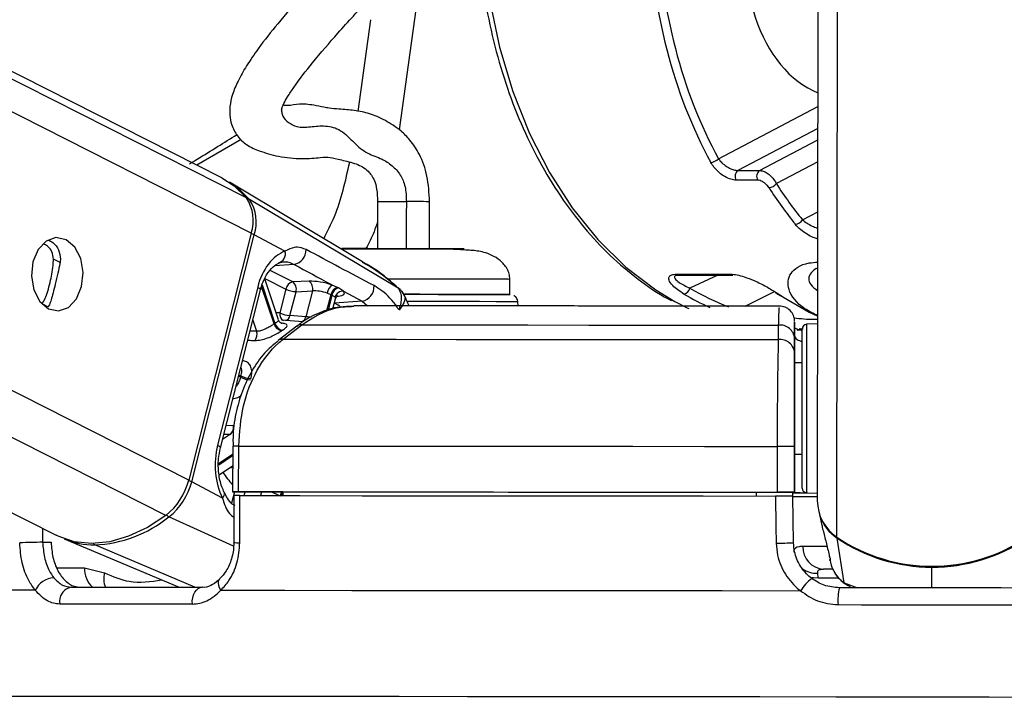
# Model space of a CAD drawing. Header units: millimetres. Extents: x 10 to 10348, y 8 to 8288.
# Tile 6 of 129: x 2026 to 2090, y 3016 to 3060. Entities that reach past the tile are written whole.
import ezdxf

# ---------------------------------------------------------------- set-up
doc = ezdxf.new("R2010")
doc.units = ezdxf.units.MM
doc.layers.add('COMPONENT_GEOMETRY', color=7, linetype='Continuous')
doc.styles.add('SLDTEXTSTYLE0', font='TXT', dxfattribs={"width": 0.75})
doc.dimstyles.new('SLDDIMSTYLE1', dxfattribs={"dimtxt": 75, "dimasz": 3.302, "dimexe": 0, "dimexo": 0.0625, "dimgap": 18.75, "dimtad": 0, "dimtih": 1, "dimtoh": 1, "dimdec": 0, "dimrnd": 1e-09, "dimzin": 12, "dimdsep": 46, "dimtxsty": 'SLDTEXTSTYLE0', "dimsah": 1, "dimcen": 0.09, "dimadec": 0, "dimazin": 3, "dimtfac": 1, "dimtdec": 0, "dimtofl": 0, "dimtmove": 0, "dimatfit": 3, "dimfxl": 1, "dimfrac": 2, "dimtolj": 1, "dimtzin": 12, "dimarcsym": 0})

# ---------------------------------------------------------------- blocks, each defined once
blk = doc.blocks.new('_D_5')
at = {"layer": 'COMPONENT_GEOMETRY', "color": 7}
for p, q in [((3546.338, 3861.899), (417.237, 3861.899)), ((420.412, 3861.899), (420.412, 2365.106)), ((420.412, 749.251), (420.412, 2246.044)), ((3146.615, 749.251), (417.237, 749.251))]:
    blk.add_line(p, q, dxfattribs=at)
for points in [[(420.412, 3861.899), (419.904, 3858.597), (420.92, 3858.597)], [(420.412, 749.251), (420.92, 752.553), (419.904, 752.553)]]:
    blk.add_solid(points, dxfattribs=at)
at = {"layer": 'COMPONENT_GEOMETRY', "color": 7, "insert": (309.579, 2342.724), "char_height": 75, "attachment_point": 1, "style": 'SLDTEXTSTYLE0'}
blk.add_mtext('3113', dxfattribs=at)

msp = doc.modelspace()

# ---------------------------------------------------------------- linework, layer by layer
at = {"color": 8, "linetype": 'Continuous', "lineweight": 25}
for p, q in [((2040.928, 3046.456), (1771.064, 3183.196)), ((2040.606, 3048.774), (1775.24, 3183.234)), ((2035.335, 3027.97), (1729.734, 3182.818)), ((2036.831, 3030.287), (1735.697, 3182.872)), ((2079.262, 3026.546), (2079.458, 3172.309)), ((2051.913, 3062.708), (2050.614, 3053.217)), ((2047.927, 3054.434), (2048.749, 3060.434)), ((2071.507, 3051.333), (2078.014, 3054.755)), ((2078.012, 3053.315), (2072.779, 3050.563)), ((2040.267, 3052.599), (2037.365, 3050.901)), ((2074.194, 3050.563), (2078.011, 3052.571)), ((2078.01, 3051.132), (2075.297, 3049.705)), ((2077.004, 3047.337), (2078.005, 3047.864)), ((2028.414, 3044.532), (2027.979, 3044.753)), ((2043.643, 3043.265), (2042.159, 3044.017)), ((2043.733, 3044.413), (2042.45, 3044.325)), ((2041.826, 3043.485), (2043.189, 3042.795)), ((2071.459, 3043.718), (2069.636, 3042.86)), ((2042.421, 3040.511), (2041.6, 3042.969)), ((2041.635, 3043.08), (2042.48, 3040.551)), ((2050.527, 3042.872), (2050.543, 3042.855)), ((2073.264, 3041.677), (2075.181, 3042.636)), ((2045.882, 3041.383), (2046.149, 3042.438)), ((2046.21, 3042.408), (2045.956, 3041.404)), ((2046.536, 3042.326), (2046.639, 3042.336)), ((2048.178, 3041.999), (2048.546, 3041.696)), ((2027.616, 3041.639), (2027.238, 3041.83)), ((2046.368, 3041.875), (2046.383, 3041.876)), ((2046.383, 3041.876), (2046.37, 3041.883)), ((2041.03, 3040.768), (2041.274, 3040.036)), ((2076.744, 3040.097), (2076.933, 3040.164)), ((2077.048, 3040.169), (2076.797, 3040.187)), ((2041.274, 3040.036), (2040.846, 3040.044)), ((2040.215, 3037.019), (2040.095, 3037.08)), ((2040.117, 3037.166), (2040.237, 3037.106)), ((2039.758, 3033.836), (2039.278, 3033.853)), ((2039.563, 3033.283), (2039.045, 3032.937)), ((2039.138, 3033.3), (2039.563, 3033.283)), ((2038.793, 3031.371), (2039.709, 3031.983)), ((2039.709, 3031.881), (2038.794, 3031.27)), ((2039.708, 3031.07), (2039.639, 3031.177)), ((2039.825, 3029.517), (2039.637, 3028.774)), ((2040.472, 3029.268), (2040.534, 3029.515)), ((2041.596, 3029.512), (2041.534, 3029.268)), ((2039.763, 3025.963), (2035.542, 3027.876)), ((2027.253, 3027.127), (2027.273, 3026.214)), ((2037.226, 3023.267), (2030.69, 3026.043)), ((2085.472, 3023.226), (2085.474, 3024.583)), ((2028.201, 3024.538), (2030.013, 3024.533)), ((2078.039, 3023.889), (2079.359, 3023.887)), ((2079.727, 3023.563), (2080.604, 3023.233)), ((2080.137, 3023.351), (2079.727, 3023.563)), ((2034.619, 3016.107), (2034.066, 3016.107)), ((2035.224, 3016.107), (2034.619, 3016.107))]:
    msp.add_line(p, q, dxfattribs=at)
at = {"color": 7, "linetype": 'Continuous', "lineweight": 25}
for p, q in [((2038.999, 3050.073), (1776.18, 3183.243)), ((1720.162, 3182.73), (2028.154, 3026.67)), ((2077.98, 3028.942), (2078.18, 3178.302)), ((2072.779, 3050.563), (2074.194, 3050.563)), ((2048.218, 3044.571), (2039.497, 3049.788)), ((2074.079, 3049.93), (2072.664, 3049.93)), ((2050.543, 3042.855), (2040.806, 3048.655)), ((2049.196, 3048.524), (2049.191, 3045.446)), ((2052.591, 3045.442), (2052.595, 3048.519)), ((2040.928, 3046.456), (2036.831, 3030.287)), ((2037.03, 3030.181), (2041.126, 3046.35)), ((2043.133, 3045.273), (2041.126, 3046.35)), ((2077.907, 3044.144), (2078.016, 3044.191)), ((2042.719, 3040.771), (2041.818, 3043.469)), ((2044.717, 3043.31), (2043.643, 3043.265)), ((2057.85, 3042.437), (2057.851, 3043.436)), ((2068.74, 3043.771), (2072.307, 3043.771)), ((2068.875, 3043.715), (2068.888, 3043.715)), ((2068.88, 3043.718), (2072.447, 3043.718)), ((2041.348, 3042.929), (2038.725, 3032.573)), ((2038.907, 3032.391), (2041.531, 3042.746)), ((2043.189, 3042.795), (2042.793, 3041.231)), ((2043.856, 3042.626), (2044.93, 3042.672)), ((2044.93, 3042.672), (2044.502, 3040.982)), ((2046.571, 3042.905), (2046.223, 3043.061)), ((2046.975, 3042.653), (2048.178, 3041.999)), ((2043.46, 3041.062), (2043.856, 3042.626)), ((2045.904, 3042.533), (2046.149, 3042.438)), ((2046.271, 3041.495), (2046.44, 3042.16)), ((2048.178, 3041.999), (2046.383, 3041.876)), ((2075.731, 3042.298), (2077.435, 3041.275)), ((2027.719, 3041.767), (2027.616, 3041.639)), ((2058.388, 3041.691), (2058.374, 3041.962)), ((2044.32, 3040.649), (2042.903, 3040.754)), ((2044.502, 3040.982), (2043.46, 3041.062)), ((2077.435, 3041.275), (2078.012, 3041.011)), ((2043.91, 3040.37), (2042.685, 3039.425)), ((2043.006, 3039.51), (2044.233, 3040.455)), ((2075.425, 3040.43), (2075.425, 3039.484)), ((2076.495, 3040.562), (2076.494, 3039.757)), ((2076.904, 3040.185), (2076.632, 3040.094)), ((2077.995, 3040.526), (2077.28, 3040.489)), ((2076.494, 3039.757), (2076.492, 3037.975)), ((2076.493, 3038.607), (2076.494, 3039.553)), ((2076.992, 3037.974), (2076.492, 3037.975)), ((2076.492, 3037.975), (2076.492, 3037.975)), ((2076.488, 3035.032), (2076.48, 3029.479)), ((2039.71, 3032.518), (2039.706, 3029.518)), ((2039.71, 3032.518), (2039.71, 3032.518)), ((2040.101, 3029.518), (2040.105, 3032.518)), ((2075.349, 3032.491), (2075.345, 3029.491)), ((2076.481, 3029.488), (2076.485, 3032.488)), ((2076.484, 3031.975), (2076.48, 3029.466)), ((2076.48, 3029.471), (2076.484, 3031.975)), ((2076.484, 3031.975), (2076.984, 3031.975)), ((2038.824, 3030.633), (2039.708, 3031.223)), ((2039.037, 3029.104), (2037.03, 3030.181)), ((2039.792, 3029.268), (2039.782, 3026.2)), ((2042.996, 3029.508), (2039.999, 3029.517)), ((2042.996, 3029.513), (2042.999, 3029.267)), ((2073.98, 3029.489), (2073.981, 3029.483)), ((2073.98, 3029.489), (2073.98, 3029.242)), ((2073.981, 3029.483), (2073.98, 3029.242)), ((2076.48, 3029.479), (2073.981, 3029.483)), ((2076.375, 3029.229), (2076.371, 3029.48)), ((2076.371, 3029.471), (2076.48, 3029.471)), ((2076.425, 3026.185), (2076.375, 3029.238)), ((2076.481, 3029.488), (2076.48, 3029.479)), ((2076.48, 3029.471), (2076.48, 3029.466)), ((2077.265, 3029.459), (2077.98, 3029.421)), ((2078.068, 3028.232), (2078.28, 3027.311)), ((2027.273, 3026.214), (2027.822, 3026.213)), ((2028.679, 3026.437), (2036.2, 3023.267)), ((2079.727, 3023.563), (2079.272, 3026.486)), ((2078.755, 3025.328), (2078.765, 3025.287)), ((2078.793, 3025.079), (2078.834, 3024.902)), ((2030.013, 3024.533), (2031.326, 3024.212)), ((2078.039, 3023.889), (2078.005, 3024.184)), ((2078.942, 3024.46), (2078.378, 3024.461))]:
    msp.add_line(p, q, dxfattribs=at)
at = {"color": 8, "linetype": 'Continuous', "lineweight": 25, "flags": 128}
for points in [[(2056.177, 3064.445), (2056.539, 3061.651), (2057.172, 3058.633), (2058.041, 3055.734), (2059.135, 3052.991), (2060.439, 3050.44), (2061.938, 3048.111), (2063.612, 3046.036), (2065.44, 3044.239), (2067.4, 3042.744), (2068.661, 3041.981)], [(2049.217, 3048.524), (2049.205, 3048.524), (2049.406, 3048.525), (2049.831, 3048.525), (2050.42, 3048.524), (2051.08, 3048.524)], [(2041.348, 3042.929), (2041.43, 3042.88), (2041.489, 3042.833), (2041.523, 3042.79), (2041.532, 3042.752), (2041.531, 3042.746)], [(2046.721, 3041.684), (2046.61, 3041.752), (2046.383, 3041.876)], [(2058.374, 3041.962), (2058.239, 3041.964), (2057.762, 3041.966), (2056.961, 3041.969), (2055.874, 3041.972), (2054.552, 3041.976), (2053.058, 3041.978), (2051.46, 3041.981), (2051.135, 3041.981)], [(2042.793, 3041.231), (2042.629, 3041.249), (2042.557, 3041.255)], [(2076.995, 3040.057), (2076.987, 3040.061), (2076.892, 3040.095)], [(2077.28, 3040.489), (2077.28, 3040.487), (2077.279, 3040.26), (2077.278, 3039.673), (2077.277, 3038.765), (2077.276, 3037.599), (2077.274, 3036.255)], [(2077.274, 3036.255), (2077.272, 3034.823), (2077.27, 3033.401), (2077.268, 3032.087), (2077.267, 3030.969), (2077.266, 3030.124), (2077.265, 3029.61), (2077.265, 3029.459)], [(2038.725, 3032.573), (2038.806, 3032.524), (2038.865, 3032.478), (2038.9, 3032.435), (2038.908, 3032.397), (2038.907, 3032.389)], [(2039.037, 3029.104), (2039.107, 3029.194), (2039.154, 3029.281), (2039.177, 3029.362), (2039.175, 3029.435), (2039.162, 3029.471)], [(2078.589, 3025.931), (2078.023, 3025.932), (2077.473, 3025.934), (2077.03, 3025.935)], [(2038.939, 3023.069), (2038.853, 3023.233), (2038.798, 3023.39), (2038.775, 3023.535), (2038.786, 3023.66), (2038.829, 3023.761), (2038.865, 3023.803)], [(2077.625, 3023.913), (2077.736, 3023.897), (2078.039, 3023.889)]]:
    msp.add_lwpolyline(points, dxfattribs=at)
at = {"color": 7, "linetype": 'Continuous', "lineweight": 25, "flags": 128}
for points in [[(2038.999, 3050.073), (2039.799, 3049.563), (2040.606, 3048.774)], [(2028.801, 3046.028), (2028.146, 3046.166), (2027.504, 3045.938), (2026.972, 3045.381), (2026.631, 3044.578), (2026.534, 3043.652), (2026.694, 3042.743), (2027.089, 3041.991), (2027.657, 3041.509), (2028.312, 3041.371), (2028.954, 3041.598), (2029.486, 3042.156), (2029.826, 3042.959), (2029.924, 3043.885), (2029.763, 3044.794), (2029.369, 3045.546), (2028.801, 3046.028)], [(2050.962, 3042.455), (2051.636, 3042.454), (2053.17, 3042.451), (2054.587, 3042.448), (2055.817, 3042.446), (2056.798, 3042.443), (2057.481, 3042.44), (2057.831, 3042.437), (2057.875, 3042.436)], [(2057.803, 3042.437), (2057.559, 3042.439), (2056.946, 3042.442), (2056.028, 3042.445), (2054.85, 3042.448), (2053.471, 3042.451), (2051.961, 3042.453), (2050.967, 3042.455)], [(2075.731, 3042.298), (2075.678, 3042.305), (2075.634, 3042.324)], [(2068.661, 3041.981), (2069.465, 3041.569), (2069.569, 3041.52)], [(2044.233, 3040.455), (2047.73, 3040.453), (2051.372, 3040.451), (2055.142, 3040.449), (2059.028, 3040.446), (2063.015, 3040.443), (2067.087, 3040.439), (2071.229, 3040.435), (2075.425, 3040.43)], [(2076.99, 3036.185), (2076.991, 3037.457), (2076.993, 3038.56), (2076.994, 3039.418), (2076.995, 3039.973), (2076.995, 3040.188), (2076.995, 3040.19)], [(2043.006, 3039.51), (2046.634, 3039.508), (2050.415, 3039.506), (2054.332, 3039.504), (2058.371, 3039.501), (2062.517, 3039.497), (2066.752, 3039.493), (2071.06, 3039.489), (2075.425, 3039.484)], [(2076.992, 3037.974), (2076.992, 3038.11), (2076.992, 3038.274)], [(2076.492, 3037.975), (2076.492, 3037.92), (2076.492, 3037.753), (2076.491, 3037.483), (2076.491, 3037.118), (2076.49, 3036.672), (2076.489, 3036.163), (2076.489, 3035.609), (2076.488, 3035.032)], [(2076.981, 3029.759), (2076.981, 3029.902), (2076.982, 3030.388), (2076.983, 3031.187), (2076.984, 3032.244), (2076.986, 3033.487), (2076.988, 3034.831), (2076.99, 3036.185)], [(2040.105, 3032.518), (2044.034, 3032.517), (2048.136, 3032.515), (2052.391, 3032.512), (2056.783, 3032.509), (2061.294, 3032.505), (2065.905, 3032.501), (2070.596, 3032.496), (2075.349, 3032.491)], [(2076.983, 3031.675), (2076.984, 3031.727), (2076.984, 3031.975)], [(2039.999, 3029.517), (2039.865, 3029.517), (2039.769, 3029.517), (2039.716, 3029.518), (2039.708, 3029.518), (2039.745, 3029.518), (2039.825, 3029.518), (2039.946, 3029.518), (2040.101, 3029.518)], [(2040.101, 3029.518), (2044.031, 3029.517), (2048.132, 3029.515), (2052.387, 3029.512), (2056.779, 3029.509), (2061.29, 3029.505), (2065.901, 3029.501), (2070.592, 3029.496), (2075.345, 3029.491)], [(2040.176, 3026.181), (2040.183, 3028.181), (2040.186, 3029.268)], [(2040.186, 3029.268), (2044.097, 3029.267), (2048.178, 3029.265), (2052.411, 3029.262), (2056.779, 3029.259), (2061.264, 3029.255), (2065.848, 3029.251), (2070.513, 3029.246), (2075.238, 3029.241)], [(2042.996, 3029.513), (2046.494, 3029.512), (2050.125, 3029.51), (2053.877, 3029.507), (2057.736, 3029.504), (2061.689, 3029.501), (2065.724, 3029.497), (2069.826, 3029.493), (2073.98, 3029.489)], [(2075.238, 3029.241), (2075.271, 3027.241), (2075.289, 3026.153)], [(2076.372, 3029.458), (2076.63, 3029.457), (2077.333, 3029.456)], [(2035.335, 3027.97), (2034.129, 3027.18), (2032.898, 3026.603), (2031.671, 3026.252), (2030.476, 3026.134), (2029.341, 3026.252), (2028.292, 3026.603), (2028.154, 3026.67)], [(2026.791, 3023.069), (2023.704, 3023.067), (2020.914, 3023.065), (2018.436, 3023.062), (2016.281, 3023.059), (2014.459, 3023.055), (2012.98, 3023.05), (2011.85, 3023.045), (2011.074, 3023.039)], [(2029.155, 3023.267), (2030.147, 3023.267), (2031.162, 3023.267), (2032.199, 3023.267), (2033.259, 3023.268), (2034.341, 3023.267), (2035.445, 3023.267), (2036.569, 3023.267), (2037.714, 3023.267)], [(2037.07, 3022.161), (2037.069, 3022.37), (2037.097, 3022.575), (2037.153, 3022.767), (2037.232, 3022.936), (2037.333, 3023.076), (2037.45, 3023.181), (2037.579, 3023.245), (2037.714, 3023.267)], [(2038.939, 3023.069), (2043.122, 3023.067), (2047.51, 3023.065), (2052.081, 3023.062), (2056.812, 3023.059), (2061.682, 3023.055), (2066.666, 3023.05), (2071.741, 3023.045), (2076.882, 3023.039)], [(2091.524, 3023.218), (2090.013, 3023.22), (2088.501, 3023.222), (2086.987, 3023.224), (2085.472, 3023.226), (2083.958, 3023.228), (2082.444, 3023.23), (2080.931, 3023.232), (2079.42, 3023.234)], [(2037.07, 3022.161), (2035.909, 3022.161), (2034.77, 3022.161), (2033.651, 3022.161), (2032.555, 3022.161), (2031.48, 3022.161), (2030.429, 3022.161), (2029.401, 3022.161), (2028.396, 3022.161)], [(2079.337, 3022.127), (2080.868, 3022.125), (2082.401, 3022.123), (2083.936, 3022.122), (2085.471, 3022.119), (2087.006, 3022.117), (2088.54, 3022.115), (2090.073, 3022.113), (2091.604, 3022.111)], [(2034.066, 3016.107), (2031.196, 3016.107), (2028.038, 3016.106), (2025.159, 3016.104), (2022.574, 3016.102), (2020.295, 3016.099), (2018.334, 3016.095), (2016.701, 3016.091), (2015.402, 3016.087), (2014.444, 3016.081), (2013.832, 3016.075), (2013.57, 3016.069), (2013.657, 3016.062), (2014.095, 3016.055), (2014.177, 3016.054)], [(2094.225, 3016.055), (2089.226, 3016.062), (2084.208, 3016.069), (2079.196, 3016.075), (2074.214, 3016.081), (2069.288, 3016.087), (2064.44, 3016.091), (2059.694, 3016.095), (2055.075, 3016.099), (2050.603, 3016.102), (2046.301, 3016.104), (2042.19, 3016.106), (2038.289, 3016.107), (2035.224, 3016.107)]]:
    msp.add_lwpolyline(points, dxfattribs=at)
at = {"color": 7, "linetype": 'Continuous', "lineweight": 25}
for centre, radius, start, end in [((2070.935, 3051.884), 0.795, 275.04601, 316.07986), ((2073.069, 3050.183), 0.478, 127.34564, 212.05229), ((2074.484, 3050.183), 0.478, 127.34564, 212.05229), ((2036.893, 3045.46), 5.051, 39.22678, 58.96723), ((2074.734, 3050.162), 0.725, 275.82154, 320.92134), ((2038.406, 3047.287), 2.655, 341.76498, 34.05172), ((2038.617, 3047.176), 2.642, 341.77332, 34.0415), ((2076.461, 3047.672), 0.638, 277.04512, 328.37317), ((2042.562, 3045.093), 0.599, 283.67011, 17.47516), ((2043.55, 3045.363), 0.968, 280.86129, 1.38688), ((2044.349, 3042.832), 0.603, 344.52882, 52.41129), ((2072.45, 3043.941), 0.222, 229.78017, 269.1252), ((2043.772, 3042.685), 0.594, 102.57916, 169.38691), ((2043.95, 3044.404), 1.78, 244.69406, 266.99008), ((2043.275, 3042.787), 0.603, 344.54571, 52.39439), ((2046.685, 3042.421), 0.789, 125.83712, 171.82848), ((2046.75, 3042.32), 0.612, 107.00143, 168.85095), ((2046.812, 3042.289), 0.613, 107.21522, 168.8004), ((2046.926, 3042.12), 0.535, 84.68036, 164.99305), ((2047.995, 3042.951), 0.969, 280.87916, 4.06755), ((2069.137, 3042.968), 0.51, 282.89338, 347.86876), ((2075.326, 3042.744), 0.193, 238.41058, 269.93638), ((2075.496, 3040.675), 1, 359.87648, 91.2809), ((2043.553, 3042.839), 1.779, 244.6864, 266.99088), ((2045.162, 3036.482), 4.873, 123.38784, 124.21807), ((2043.038, 3040.691), 0.642, 196.21541, 258.47972), ((2043.092, 3040.719), 0.635, 195.41135, 258.32131), ((2045.409, 3036.381), 4.448, 123.34231, 124.17815), ((2044.176, 3040.009), 0.449, 82.78089, 126.33687), ((2075.542, 3039.483), 0.955, 4.22411, 97.06497), ((2077.295, 3040.189), 0.3, 92.92297, 179.92297), ((2040.625, 3039.832), 0.681, 324.10283, 17.39949), ((2075.541, 3038.537), 0.954, 4.22378, 96.97816), ((2047.533, 3035.211), 7.538, 165.44102, 166.1192), ((2040.976, 3038.667), 1.815, 245.20413, 267.0656), ((2040.997, 3038.672), 1.741, 244.12828, 266.93737), ((2039.162, 3033.735), 0.605, 311.6089, 9.63102), ((2075.373, 2816.754), 215.736, 89.70485, 90.00632), ((2032.701, 3031.312), 4.255, 308.23828, 346.0677), ((2032.922, 3031.2), 4.232, 308.2407, 346.0633), ((2077.281, 3029.759), 0.3, 179.92297, 266.92297), ((2075.311, 2790.511), 238.98, 89.71951, 89.99166), ((2078.069, 3213.862), 184.653, 269.47463, 269.97757), ((2077.318, 3098.967), 69.506, 269.30974, 269.94082), ((2080.876, 3028.951), 2.897, 180.17245, 236.13498), ((2030.34, 3034.305), 8.27, 272.42303, 308.97543), ((2080.899, 3028.897), 2.909, 198.98029, 235.98286), ((2085.489, 3035.758), 11.119, 235.94348, 303.90265), ((2032.271, 2764.39), 261.872, 91.09358, 91.42263), ((2030.653, 3031.183), 5.14, 247.41671, 270.41749), ((2075.254, 3047.522), 21.368, 270.09349, 273.14073), ((2078.456, 3025.886), 1.427, 178.01076, 266.8717), ((2085.477, 3035.652), 11.069, 235.90632, 269.98657), ((2085.501, 3035.652), 11.069, 269.85821, 303.94091), ((2028.059, 3022.485), 1.396, 92.26614, 155.29028), ((2079.798, 3021.17), 3.463, 129.31667, 147.34673), ((2029.31, 3022.347), 0.933, 99.54092, 191.51425), ((2082.871, 3022.419), 3.545, 166.70705, 184.71853)]:
    msp.add_arc(centre, radius, start, end, dxfattribs=at)
at = {"color": 8, "linetype": 'Continuous', "lineweight": 25}
for centre, radius, start, end in [((2040.702, 3048.466), 0.216, 60.98995, 96.45285), ((2051.186, 2827.081), 221.443, 89.64224, 90.02738), ((2040.663, 3045.396), 1.06, 64.06135, 75.95259), ((2068.884, 3043.942), 0.224, 229.94544, 268.95993), ((2043.226, 3041.144), 0.442, 168.71478, 244.79516), ((2043.037, 3041.147), 0.432, 287.26107, 348.69842), ((2044.074, 3041.069), 0.436, 289.16313, 348.52057), ((2042.95, 3039.066), 0.447, 82.82837, 127.33615), ((2039.975, 2982.911), 49.607, 89.84975, 90.3059), ((2043.716, 3033.753), 5.506, 212.46026, 223.26017), ((2036.576, 3029.254), 1.032, 63.89944, 76.12638), ((2043.495, 3029.081), 0.708, 142.8405, 164.73679), ((2043.586, 3029.044), 0.738, 143.62182, 162.74044), ((2035.762, 3028.305), 0.482, 218.25928, 242.87657), ((2079.401, 3026.477), 0.13, 155.0112, 175.96632), ((2030.783, 3026.244), 0.222, 209.57151, 245.16622), ((2040.089, 3028.538), 2.359, 262.49293, 272.12483), ((2097.317, 3024.594), 11.843, 179.77718, 180.05401), ((2031.657, 3024.469), 1.646, 177.76152, 226.88618), ((2032.755, 3023.812), 1.483, 164.36555, 201.53606), ((2077.926, 3025.75), 1.568, 233.81825, 272.87657)]:
    msp.add_arc(centre, radius, start, end, dxfattribs=at)
at = {"color": 7, "linetype": 'Continuous', "lineweight": 25}
for centre, major_axis, ratio, start_param, end_param in [((2079.887, 3064.377), (0.078, 9.1), 0.718698, 1.145056, 2.863416), ((2089.889, 3068.094), (0.238, 27.999), 0.718532, 2.305991, 2.427944), ((2090.167, 3068.091), (0.238, 27.599), 0.718698, 2.306084, 2.428037), ((2043.669, 3041.684), (0.084, 3.691), 0.672031, 0.251406, 1.242072), ((2045.595, 3042.835), (1.37, -0.293), 0.275199, 1.153929, 2.323622), ((2045.494, 3042.365), (0.885, -0.169), 0.295196, 1.146765, 2.316458), ((2045.656, 3042.804), (1.37, -0.293), 0.275199, 5.569935, 6.620908), ((2083.2, 3068.094), (-0.223, 28), 0.695633, 2.713988, 2.736649), ((2041.045, 3031.328), (0.084, 3.691), 0.672031, 1.242072, 2.232738)]:
    msp.add_ellipse(centre, major_axis=major_axis, ratio=ratio, start_param=start_param, end_param=end_param, dxfattribs=at)
at = {"color": 8, "linetype": 'Continuous', "lineweight": 25}
for centre, major_axis, ratio, start_param, end_param in [((2087.061, 3068.094), (0.238, 27.999), 0.718532, 1.625284, 2.229433), ((2087.339, 3068.091), (0.238, 27.599), 0.718698, 1.630471, 2.229526), ((2076.75, 3068.118), (-2.529, 27.538), 0.732609, 2.659422, 2.789676), ((2045.555, 3042.334), (0.885, -0.169), 0.295196, 6.265633, 6.613744), ((2076.479, 3068.094), (-2.526, 27.939), 0.732289, 2.660483, 2.746385)]:
    msp.add_ellipse(centre, major_axis=major_axis, ratio=ratio, start_param=start_param, end_param=end_param, dxfattribs=at)
at = {"color": 7, "linetype": 'Continuous', "lineweight": 25}
for points, knots in [([(2055.893, 3064.5), (2055.985, 3063.634), (2056.182, 3061.786), (2056.756, 3059.031), (2057.548, 3056.259), (2058.553, 3053.621), (2059.753, 3051.144), (2061.138, 3048.857), (2062.693, 3046.79), (2064.398, 3044.956), (2066.244, 3043.416), (2067.603, 3042.449), (2068.362, 3042.089), (2068.44, 3042.052)], [0, 0, 0, 0, 0.088077, 0.188116, 0.288191, 0.388307, 0.488459, 0.58864, 0.688814, 0.788928, 0.888905, 0.988648, 1, 1, 1, 1]), ([(2045.916, 3063.855), (2045.365, 3063.255), (2044.283, 3062.076), (2042.749, 3060.31), (2041.524, 3058.76), (2040.645, 3057.486), (2040.058, 3056.464), (2039.681, 3055.555), (2039.473, 3054.613), (2039.546, 3053.659), (2040.04, 3052.721), (2040.671, 3052.172), (2041.481, 3051.822), (2042.74, 3051.442), (2044.253, 3051.303), (2045.549, 3051.418), (2046.04, 3051.465), (2046.732, 3051.263), (2047.659, 3051.071), (2048.22, 3050.805), (2048.606, 3050.52), (2048.959, 3050.05), (2049.167, 3049.312), (2049.185, 3048.808), (2049.196, 3048.524)], [0, 0, 0, 0, 0.07866, 0.154627, 0.216572, 0.255943, 0.288855, 0.3179, 0.344468, 0.385223, 0.416072, 0.454405, 0.502265, 0.562061, 0.628036, 0.692323, 0.754412, 0.814577, 0.87019, 0.89615, 0.922758, 0.955884, 0.975205, 1, 1, 1, 1]), ([(2042.939, 3054.649), (2042.943, 3054.667), (2042.955, 3054.708), (2042.999, 3054.814), (2043.101, 3055.033), (2043.336, 3055.447), (2043.948, 3056.366), (2045.07, 3057.799), (2046.712, 3059.719), (2047.95, 3061.045), (2048.627, 3061.771)], [0, 0, 0, 0, 0.0111788, 0.0267448, 0.0460166, 0.0995107, 0.1759583, 0.3848486, 0.6635716, 1, 1, 1, 1]), ([(2052.595, 3048.519), (2052.565, 3049.089), (2052.507, 3050.192), (2051.999, 3051.589), (2051.375, 3052.523), (2050.622, 3053.279), (2049.648, 3053.89), (2048.709, 3054.306), (2047.741, 3054.5), (2046.777, 3054.569), (2046.052, 3054.635), (2045.599, 3054.724), (2044.8, 3054.885), (2044.03, 3054.95), (2043.431, 3054.786), (2043.092, 3054.826), (2042.98, 3054.839)], [0, 0, 0, 0, 0.080299, 0.155318, 0.218171, 0.268199, 0.348535, 0.43557, 0.51349, 0.581109, 0.626293, 0.658499, 0.715281, 0.822811, 0.941157, 1, 1, 1, 1]), ([(2042.907, 3054.519), (2042.907, 3054.518), (2042.909, 3054.518), (2042.911, 3054.563), (2042.931, 3054.624), (2042.939, 3054.649)], [0, 0, 0, 0, 0.214586, 0.683216, 1, 1, 1, 1]), ([(2036.884, 3051.001), (2037.055, 3051.103), (2038.167, 3051.77), (2039.15, 3052.39), (2039.98, 3052.915)], [0, 0, 0, 0, 0.15437, 1, 1, 1, 1]), ([(2072.664, 3049.93), (2072.55, 3049.941), (2072.321, 3049.965), (2071.924, 3050.148), (2071.538, 3050.423), (2071.214, 3050.753), (2071.069, 3050.988), (2071.005, 3051.092)], [0, 0, 0, 0, 0.199756, 0.399866, 0.607022, 0.826553, 1, 1, 1, 1]), ([(2071.507, 3051.333), (2071.56, 3051.263), (2071.679, 3051.106), (2071.933, 3050.888), (2072.229, 3050.707), (2072.528, 3050.586), (2072.696, 3050.571), (2072.779, 3050.563)], [0, 0, 0, 0, 0.1749076, 0.3963626, 0.6042791, 0.8032174, 1, 1, 1, 1]), ([(2074.194, 3050.563), (2074.273, 3050.554), (2074.432, 3050.536), (2074.696, 3050.401), (2074.949, 3050.199), (2075.161, 3049.956), (2075.254, 3049.783), (2075.297, 3049.705)], [0, 0, 0, 0, 0.203156, 0.404338, 0.608435, 0.821707, 1, 1, 1, 1]), ([(2074.807, 3049.441), (2074.776, 3049.485), (2074.707, 3049.583), (2074.562, 3049.722), (2074.395, 3049.837), (2074.225, 3049.914), (2074.127, 3049.925), (2074.079, 3049.93)], [0, 0, 0, 0, 0.182942, 0.399983, 0.604335, 0.802378, 1, 1, 1, 1]), ([(2027.682, 3045.997), (2027.811, 3045.922), (2028.11, 3045.749), (2028.397, 3045.232), (2028.454, 3044.759), (2028.411, 3044.512), (2028.405, 3044.473)], [0, 0, 0, 0, 0.263211, 0.607687, 0.938564, 1, 1, 1, 1]), ([(2027.979, 3044.753), (2027.957, 3044.917), (2027.914, 3045.244), (2027.651, 3045.602), (2027.414, 3045.706), (2027.32, 3045.747)], [0, 0, 0, 0, 0.375986, 0.751632, 1, 1, 1, 1]), ([(2044.518, 3045.386), (2044.32, 3045.462), (2044.059, 3045.562), (2043.608, 3045.519), (2043.339, 3045.38), (2043.133, 3045.273)], [0, 0, 0, 0, 0.417888, 0.553985, 1, 1, 1, 1]), ([(2048.962, 3043.02), (2048.212, 3043.419), (2046.731, 3044.205), (2045.249, 3044.996), (2044.518, 3045.386)], [0, 0, 0, 0, 0.506748, 1, 1, 1, 1]), ([(2057.851, 3043.436), (2057.841, 3043.556), (2057.822, 3043.797), (2057.629, 3044.246), (2057.233, 3044.692), (2056.678, 3045.026), (2055.973, 3045.272), (2055.367, 3045.329), (2054.163, 3045.408), (2052.859, 3045.415), (2051.475, 3045.417), (2050.442, 3045.419), (2049.442, 3045.42), (2048.509, 3045.42), (2047.687, 3045.418), (2047.106, 3045.417), (2046.878, 3045.413), (2046.811, 3045.412)], [0, 0, 0, 0, 0.024912, 0.05025, 0.102292, 0.15419, 0.20382, 0.301337, 0.38957, 0.542716, 0.614811, 0.685997, 0.756274, 0.826215, 0.897381, 0.970034, 1, 1, 1, 1]), ([(2048.568, 3045.444), (2048.173, 3045.445), (2047.382, 3045.447), (2046.818, 3045.45), (2046.843, 3045.452), (2047.486, 3045.453), (2048.639, 3045.453), (2050.13, 3045.452), (2051.732, 3045.45), (2053.199, 3045.447), (2054.309, 3045.444), (2054.893, 3045.441), (2054.866, 3045.439), (2054.211, 3045.438), (2053.371, 3045.438), (2052.734, 3045.438), (2052.591, 3045.438)], [0, 0, 0, 0, 0.0752469, 0.1504859, 0.2257385, 0.300982, 0.3762279, 0.4514756, 0.5267236, 0.601972, 0.6772074, 0.7524569, 0.8277016, 0.9029492, 0.9781954, 1, 1, 1, 1]), ([(2027.238, 3041.83), (2027.307, 3041.936), (2027.433, 3042.132), (2027.606, 3042.638), (2027.759, 3043.205), (2027.881, 3043.795), (2027.961, 3044.317), (2027.973, 3044.616), (2027.979, 3044.753)], [0, 0, 0, 0, 0.204636, 0.376308, 0.548822, 0.703357, 0.864286, 1, 1, 1, 1]), ([(2042.703, 3044.511), (2042.853, 3044.551), (2043.202, 3044.646), (2043.54, 3044.498), (2043.733, 3044.413)], [0, 0, 0, 0, 0.429792, 1, 1, 1, 1]), ([(2050.531, 3042.877), (2050.367, 3043.027), (2049.676, 3043.66), (2048.887, 3044.212), (2048.244, 3044.556), (2048.231, 3044.563)], [0, 0, 0, 0, 0.234275, 0.984814, 1, 1, 1, 1]), ([(2028.405, 3044.473), (2028.361, 3044.264), (2028.274, 3043.843), (2028.108, 3043.148), (2027.953, 3042.544), (2027.822, 3042.078), (2027.753, 3041.87), (2027.719, 3041.767)], [0, 0, 0, 0, 0.222075, 0.445764, 0.640123, 0.82164, 1, 1, 1, 1]), ([(2041.531, 3042.746), (2041.573, 3042.891), (2041.696, 3043.32), (2042.017, 3043.917), (2042.442, 3044.365), (2042.698, 3044.482), (2042.809, 3044.533)], [0, 0, 0, 0, 0.156397, 0.463092, 0.767209, 1, 1, 1, 1]), ([(2043.733, 3044.413), (2044.531, 3043.98), (2045.361, 3043.53), (2046.191, 3043.079), (2046.223, 3043.061)], [0, 0, 0, 0, 0.961097, 1, 1, 1, 1]), ([(2050.543, 3042.855), (2050.005, 3043.321), (2049.273, 3043.955), (2048.424, 3044.418), (2048.201, 3044.54)], [0, 0, 0, 0, 0.736307, 1, 1, 1, 1]), ([(2069.251, 3042.47), (2068.975, 3042.654), (2068.519, 3042.956), (2068.247, 3043.36), (2068.252, 3043.607), (2068.424, 3043.747), (2068.639, 3043.763), (2068.74, 3043.771)], [0, 0, 0, 0, 0.343402, 0.565896, 0.738585, 0.878702, 1, 1, 1, 1]), ([(2068.725, 3043.703), (2068.724, 3043.702), (2068.712, 3043.69), (2068.759, 3043.718), (2068.846, 3043.716), (2068.875, 3043.715)], [0, 0, 0, 0, 0.091958, 0.695977, 1, 1, 1, 1]), ([(2072.307, 3043.771), (2072.441, 3043.762), (2072.708, 3043.743), (2073.251, 3043.591), (2073.918, 3043.331), (2074.669, 3042.956), (2075.102, 3042.688), (2075.325, 3042.551)], [0, 0, 0, 0, 0.142346, 0.284671, 0.473258, 0.728792, 1, 1, 1, 1]), ([(2046.631, 3042.875), (2046.626, 3042.877), (2046.606, 3042.887), (2046.586, 3042.897), (2046.571, 3042.905)], [0, 0, 0, 0, 0.236861, 1, 1, 1, 1]), ([(2046.975, 3042.653), (2046.95, 3042.673), (2046.858, 3042.746), (2046.726, 3042.821), (2046.631, 3042.875)], [0, 0, 0, 0, 0.274308, 1, 1, 1, 1]), ([(2050.577, 3041.448), (2050.542, 3041.506), (2050.242, 3041.995), (2049.669, 3042.595), (2049.136, 3042.916), (2048.962, 3043.02)], [0, 0, 0, 0, 0.082304, 0.700852, 1, 1, 1, 1]), ([(2050.543, 3042.855), (2050.599, 3042.761), (2050.715, 3042.567), (2050.754, 3042.194), (2050.707, 3041.812), (2050.618, 3041.563), (2050.577, 3041.448)], [0, 0, 0, 0, 0.261846, 0.541764, 0.790381, 1, 1, 1, 1]), ([(2050.94, 3042.402), (2050.94, 3042.402), (2050.94, 3042.402), (2050.939, 3042.402), (2050.892, 3042.499), (2050.791, 3042.62), (2050.688, 3042.754), (2050.626, 3042.827), (2050.581, 3042.87), (2050.552, 3042.897)], [0, 0, 0, 0, 0.000114, 0.000228, 0.000452, 0.550637, 0.671582, 0.78941, 1, 1, 1, 1]), ([(2051.252, 3041.695), (2051.15, 3041.942), (2051.014, 3042.274), (2050.845, 3042.579), (2050.802, 3042.657)], [0, 0, 0, 0, 0.743998, 1, 1, 1, 1]), ([(2046.149, 3042.438), (2046.165, 3042.43), (2046.185, 3042.42), (2046.206, 3042.41), (2046.21, 3042.408)], [0, 0, 0, 0, 0.763201, 1, 1, 1, 1]), ([(2046.21, 3042.408), (2046.271, 3042.372), (2046.356, 3042.321), (2046.397, 3042.272), (2046.409, 3042.259)], [0, 0, 0, 0, 0.718707, 1, 1, 1, 1]), ([(2046.452, 3042.157), (2046.458, 3042.19), (2046.474, 3042.277), (2046.56, 3042.361), (2046.61, 3042.385), (2046.603, 3042.383), (2046.602, 3042.382)], [0, 0, 0, 0, 0.232602, 0.603731, 0.921168, 1, 1, 1, 1]), ([(2058.368, 3041.958), (2058.369, 3041.973), (2058.375, 3042.045), (2058.329, 3042.16), (2058.248, 3042.275), (2058.177, 3042.34), (2058.133, 3042.362), (2058.124, 3042.367)], [0, 0, 0, 0, 0.089539, 0.432045, 0.707003, 0.93881, 1, 1, 1, 1]), ([(2075.225, 3042.58), (2075.259, 3042.558), (2075.394, 3042.47), (2075.531, 3042.387), (2075.634, 3042.324)], [0, 0, 0, 0, 0.249685, 1, 1, 1, 1]), ([(2047.621, 3041.662), (2047.314, 3041.661), (2046.563, 3041.66), (2045.403, 3041.278), (2044.471, 3040.821), (2044.013, 3040.431), (2043.919, 3040.351)], [0, 0, 0, 0, 0.23441, 0.574143, 0.9127, 1, 1, 1, 1]), ([(2044.233, 3040.455), (2044.97, 3040.925), (2046.066, 3041.623), (2047.252, 3041.657), (2047.639, 3041.668)], [0, 0, 0, 0, 0.6732894, 1, 1, 1, 1]), ([(2075.497, 3041.675), (2074.99, 3041.675), (2072.999, 3041.678), (2069.561, 3041.681), (2065.231, 3041.685), (2061.001, 3041.689), (2056.889, 3041.692), (2052.923, 3041.694), (2049.851, 3041.696), (2048.136, 3041.696), (2047.638, 3041.697)], [0, 0, 0, 0, 0.050575, 0.19868, 0.346807, 0.494932, 0.643065, 0.791199, 0.939338, 1, 1, 1, 1]), ([(2042.918, 3040.538), (2042.92, 3040.537), (2042.928, 3040.535), (2042.887, 3040.549), (2042.807, 3040.614), (2042.728, 3040.706), (2042.721, 3040.768), (2042.721, 3040.77)], [0, 0, 0, 0, 0.070389, 0.3209, 0.602239, 0.983425, 1, 1, 1, 1]), ([(2076.494, 3039.553), (2076.495, 3039.951), (2076.496, 3040.773), (2076.496, 3040.634), (2076.495, 3040.562)], [0, 0, 0, 0, 0.484202, 1, 1, 1, 1]), ([(2041.176, 3039.433), (2041.239, 3039.435), (2041.422, 3039.438), (2041.773, 3039.513), (2042.197, 3039.669), (2042.602, 3039.866), (2042.808, 3039.997), (2042.91, 3040.061)], [0, 0, 0, 0, 0.11957, 0.34929, 0.572974, 0.788372, 1, 1, 1, 1]), ([(2042.421, 3040.511), (2042.351, 3040.465), (2042.211, 3040.372), (2041.944, 3040.22), (2041.667, 3040.097), (2041.436, 3040.037), (2041.315, 3040.036), (2041.274, 3040.036)], [0, 0, 0, 0, 0.219931, 0.440375, 0.663128, 0.885496, 1, 1, 1, 1]), ([(2042.964, 3040.097), (2043.011, 3040.13), (2043.147, 3040.223), (2043.276, 3040.351), (2043.286, 3040.459), (2043.159, 3040.532), (2042.969, 3040.556), (2042.874, 3040.568)], [0, 0, 0, 0, 0.116666, 0.332996, 0.551927, 0.773853, 1, 1, 1, 1]), ([(2076.892, 3040.096), (2076.869, 3040.102), (2076.71, 3040.141), (2076.62, 3040.176), (2076.543, 3040.206)], [0, 0, 0, 0, 0.147009, 1, 1, 1, 1]), ([(2040.105, 3032.518), (2040.167, 3033.412), (2040.292, 3035.198), (2041.248, 3037.57), (2042.268, 3038.902), (2042.906, 3039.427), (2043.006, 3039.51)], [0, 0, 0, 0, 0.313657, 0.62715, 0.941624, 1, 1, 1, 1]), ([(2075.425, 3039.484), (2075.412, 3038.973), (2075.386, 3037.95), (2075.361, 3035.587), (2075.351, 3033.669), (2075.35, 3032.633), (2075.349, 3032.491)], [0, 0, 0, 0, 0.317082, 0.634492, 0.949901, 1, 1, 1, 1]), ([(2042.696, 3039.404), (2042.427, 3039.187), (2041.819, 3038.694), (2041.047, 3037.634), (2040.381, 3036.32), (2039.936, 3034.846), (2039.718, 3033.554), (2039.732, 3032.772), (2039.736, 3032.518)], [0, 0, 0, 0, 0.147986, 0.335762, 0.526886, 0.717769, 0.908406, 1, 1, 1, 1]), ([(2076.485, 3032.488), (2076.485, 3032.612), (2076.486, 3033.519), (2076.488, 3035.198), (2076.491, 3037.266), (2076.492, 3038.16), (2076.493, 3038.607)], [0, 0, 0, 0, 0.050068, 0.3653071, 0.6826892, 1, 1, 1, 1]), ([(2040.904, 3036.934), (2040.92, 3037.008), (2040.967, 3037.219), (2040.963, 3037.544), (2040.853, 3037.844), (2040.644, 3038.052), (2040.435, 3038.093), (2040.33, 3038.114)], [0, 0, 0, 0, 0.11671, 0.333017, 0.551922, 0.773854, 1, 1, 1, 1]), ([(2039.161, 3029.473), (2039.105, 3029.597), (2038.938, 3029.969), (2038.773, 3030.722), (2038.75, 3031.616), (2038.86, 3032.156), (2038.907, 3032.391)], [0, 0, 0, 0, 0.152673, 0.457015, 0.763391, 1, 1, 1, 1]), ([(2039.879, 3028.615), (2039.813, 3028.644), (2039.626, 3028.725), (2039.4, 3029.014), (2039.229, 3029.359), (2039.163, 3029.493)], [0, 0, 0, 0, 0.251712, 0.710122, 1, 1, 1, 1]), ([(2040.186, 3029.268), (2040.104, 3029.268), (2039.939, 3029.268), (2039.806, 3029.268), (2039.802, 3029.268), (2039.801, 3029.268)], [0, 0, 0, 0, 0.364905, 0.729787, 1, 1, 1, 1]), ([(2076.375, 3029.238), (2076.364, 3029.238), (2076.342, 3029.238), (2076.17, 3029.239), (2075.916, 3029.24), (2075.592, 3029.24), (2075.358, 3029.241), (2075.238, 3029.241)], [0, 0, 0, 0, 0.1975368, 0.3950827, 0.5927349, 0.7902958, 1, 1, 1, 1]), ([(2078.287, 3027.312), (2078.292, 3027.282), (2078.332, 3027.015), (2078.37, 3026.916), (2078.404, 3026.829)], [0, 0, 0, 0, 0.113001, 1, 1, 1, 1]), ([(2078.404, 3026.829), (2078.469, 3026.554), (2078.602, 3025.997), (2078.739, 3025.436), (2078.809, 3025.151)], [0, 0, 0, 0, 0.493257, 1, 1, 1, 1]), ([(2026.791, 3023.069), (2026.641, 3023.274), (2026.279, 3023.771), (2025.881, 3024.845), (2025.807, 3025.736), (2025.77, 3026.181)], [0, 0, 0, 0, 0.260355, 0.630699, 1, 1, 1, 1]), ([(2027.273, 3026.214), (2027.301, 3025.881), (2027.356, 3025.213), (2027.639, 3024.407), (2027.897, 3024.034), (2028.004, 3023.88)], [0, 0, 0, 0, 0.370013, 0.740316, 1, 1, 1, 1]), ([(2027.822, 3026.213), (2027.85, 3025.878), (2027.905, 3025.209), (2028.242, 3024.323), (2028.73, 3023.658), (2029.265, 3023.313), (2029.619, 3023.279), (2029.755, 3023.265)], [0, 0, 0, 0, 0.215297, 0.430564, 0.646491, 0.863797, 1, 1, 1, 1]), ([(2039.775, 3026.199), (2039.776, 3026.151), (2039.787, 3025.788), (2039.657, 3025.118), (2039.327, 3024.322), (2039.006, 3023.972), (2038.856, 3023.809)], [0, 0, 0, 0, 0.0501266, 0.3801974, 0.7109828, 1, 1, 1, 1]), ([(2038.939, 3023.069), (2039.123, 3023.274), (2039.571, 3023.771), (2040.064, 3024.845), (2040.139, 3025.736), (2040.176, 3026.181)], [0, 0, 0, 0, 0.260355, 0.630699, 1, 1, 1, 1]), ([(2075.289, 3026.153), (2075.309, 3025.888), (2075.364, 3025.173), (2075.834, 3024.071), (2076.467, 3023.357), (2076.854, 3023.06), (2076.882, 3023.039)], [0, 0, 0, 0, 0.220492, 0.593656, 0.970364, 1, 1, 1, 1]), ([(2077.604, 3023.849), (2077.583, 3023.866), (2077.296, 3024.089), (2076.827, 3024.625), (2076.48, 3025.451), (2076.44, 3025.986), (2076.425, 3026.185)], [0, 0, 0, 0, 0.0295677, 0.4055415, 0.7790226, 1, 1, 1, 1]), ([(2077.03, 3025.935), (2076.95, 3025.932), (2076.639, 3025.921), (2076.45, 3025.788), (2076.437, 3025.596), (2076.434, 3025.556)], [0, 0, 0, 0, 0.213154, 0.833692, 1, 1, 1, 1]), ([(2078.782, 3025.233), (2078.782, 3025.233), (2078.772, 3025.233), (2078.778, 3025.237), (2078.784, 3025.241)], [0, 0, 0, 0, 0.000902, 1, 1, 1, 1]), ([(2078.784, 3025.242), (2078.785, 3025.242), (2078.785, 3025.242), (2078.785, 3025.242), (2078.785, 3025.242)], [0, 0, 0, 0, 0.988315, 1, 1, 1, 1]), ([(2078.784, 3025.241), (2078.784, 3025.241), (2078.784, 3025.242), (2078.784, 3025.242), (2078.784, 3025.242)], [0, 0, 0, 0, 0.477402, 1, 1, 1, 1]), ([(2078.005, 3024.184), (2078.002, 3024.213), (2077.994, 3024.326), (2078.074, 3024.412), (2078.231, 3024.455), (2078.323, 3024.459), (2078.378, 3024.461)], [0, 0, 0, 0, 0.167624, 0.63974, 0.784734, 1, 1, 1, 1]), ([(2079.08, 3024.315), (2079.099, 3024.265), (2079.173, 3024.073), (2079.398, 3023.833), (2079.717, 3023.533), (2079.967, 3023.393), (2080.119, 3023.309)], [0, 0, 0, 0, 0.106249, 0.410223, 0.643239, 1, 1, 1, 1]), ([(2028.004, 3023.88), (2028.186, 3023.697), (2028.537, 3023.345), (2028.955, 3023.292), (2029.155, 3023.267)], [0, 0, 0, 0, 0.519419, 1, 1, 1, 1]), ([(2038.86, 3023.806), (2038.833, 3023.777), (2038.64, 3023.574), (2038.251, 3023.367), (2037.911, 3023.227), (2037.72, 3023.27), (2037.713, 3023.272)], [0, 0, 0, 0, 0.072845, 0.509938, 0.980681, 1, 1, 1, 1]), ([(2079.42, 3023.234), (2079.079, 3023.264), (2078.423, 3023.323), (2077.87, 3023.678), (2077.604, 3023.849)], [0, 0, 0, 0, 0.51953, 1, 1, 1, 1]), ([(2028.396, 3022.161), (2028.116, 3022.2), (2027.527, 3022.281), (2027.044, 3022.798), (2026.791, 3023.069)], [0, 0, 0, 0, 0.475858, 1, 1, 1, 1]), ([(2037.07, 3022.161), (2037.394, 3022.2), (2038.075, 3022.281), (2038.642, 3022.798), (2038.939, 3023.069)], [0, 0, 0, 0, 0.475858, 1, 1, 1, 1]), ([(2076.882, 3023.039), (2077.24, 3022.785), (2077.976, 3022.264), (2078.875, 3022.174), (2079.337, 3022.127)], [0, 0, 0, 0, 0.4853509, 1, 1, 1, 1])]:
    msp.add_open_spline(points, degree=3, knots=knots, dxfattribs=at)
at = {"color": 8, "linetype": 'Continuous', "lineweight": 25}
for points, knots in [([(2042.935, 3054.651), (2042.934, 3054.649), (2042.902, 3054.541), (2042.916, 3054.349), (2043.019, 3053.992), (2043.365, 3053.693), (2043.965, 3053.348), (2044.813, 3053.428), (2045.8, 3053.533), (2046.81, 3053.278), (2047.633, 3052.372), (2048.5, 3051.644), (2049.391, 3051.396), (2050.128, 3050.927), (2050.674, 3050.363), (2051.049, 3049.521), (2051.07, 3048.861), (2051.08, 3048.524)], [0, 0, 0, 0, 0.000213, 0.01935, 0.044615, 0.107488, 0.175924, 0.270582, 0.370827, 0.47604, 0.582168, 0.684852, 0.779326, 0.845098, 0.903179, 0.950482, 1, 1, 1, 1]), ([(2045.671, 3046.094), (2045.917, 3046.57), (2046.697, 3048.077), (2047.096, 3049.875), (2047.37, 3051.106)], [0, 0, 0, 0, 0.315808, 1, 1, 1, 1]), ([(2051.08, 3048.524), (2051.074, 3047.738), (2051.066, 3046.713), (2051.07, 3045.689), (2051.071, 3045.451)], [0, 0, 0, 0, 0.7670747, 1, 1, 1, 1]), ([(2049.194, 3047.229), (2049.122, 3046.997), (2048.923, 3046.359), (2048.623, 3045.806), (2048.432, 3045.453)], [0, 0, 0, 0, 0.363486, 1, 1, 1, 1]), ([(2077.004, 3047.337), (2077.1, 3047.26), (2077.284, 3047.111), (2077.623, 3046.931), (2077.871, 3046.82), (2077.99, 3046.788), (2078.004, 3046.785)], [0, 0, 0, 0, 0.353148, 0.683053, 0.964969, 1, 1, 1, 1]), ([(2078.003, 3046.075), (2077.907, 3046.105), (2077.677, 3046.177), (2077.287, 3046.387), (2076.868, 3046.681), (2076.651, 3046.917), (2076.539, 3047.039)], [0, 0, 0, 0, 0.174464, 0.419684, 0.70091, 1, 1, 1, 1]), ([(2078.012, 3041.049), (2077.718, 3041.196), (2076.791, 3041.659), (2075.97, 3042.705), (2076.084, 3043.856), (2076.945, 3044.483), (2077.819, 3044.549), (2078.017, 3044.564)], [0, 0, 0, 0, 0.1384075, 0.4367241, 0.6841868, 0.9282727, 1, 1, 1, 1]), ([(2077.907, 3044.144), (2077.785, 3044.052), (2077.396, 3043.762), (2077.337, 3043.181), (2077.836, 3042.814), (2078.014, 3042.683)], [0, 0, 0, 0, 0.227444, 0.723964, 1, 1, 1, 1]), ([(2057.718, 3043.436), (2057.748, 3043.437), (2057.843, 3043.438), (2056.86, 3043.443), (2054.967, 3043.448), (2052.448, 3043.453), (2050.685, 3043.455), (2049.84, 3043.456)], [0, 0, 0, 0, 0.103197, 0.332061, 0.560945, 0.789825, 1, 1, 1, 1]), ([(2068.732, 3043.694), (2068.696, 3043.674), (2068.599, 3043.619), (2068.662, 3043.45), (2068.951, 3043.178), (2069.375, 3042.981), (2069.636, 3042.86)], [0, 0, 0, 0, 0.120758, 0.318379, 0.582017, 1, 1, 1, 1]), ([(2050.913, 3042.381), (2050.935, 3042.362), (2051.011, 3042.296), (2050.98, 3042.093), (2050.887, 3041.797), (2050.708, 3041.554), (2050.603, 3041.412)], [0, 0, 0, 0, 0.11276, 0.387737, 0.641306, 1, 1, 1, 1]), ([(2075.497, 3041.531), (2075.488, 3041.558), (2075.468, 3041.614), (2075.444, 3041.086), (2075.43, 3040.61), (2075.425, 3040.43)], [0, 0, 0, 0, 0.365107, 0.760199, 1, 1, 1, 1]), ([(2042.716, 3040.77), (2042.714, 3040.752), (2042.711, 3040.715), (2042.609, 3040.636), (2042.514, 3040.573), (2042.48, 3040.551)], [0, 0, 0, 0, 0.3747182, 0.7794518, 1, 1, 1, 1]), ([(2044.868, 3040.949), (2044.783, 3040.956), (2044.648, 3040.967), (2044.542, 3040.978), (2044.502, 3040.982)], [0, 0, 0, 0, 0.627899, 1, 1, 1, 1]), ([(2076.454, 3040.916), (2076.883, 3040.866), (2077.374, 3040.81), (2077.94, 3040.823), (2078.012, 3040.824)], [0, 0, 0, 0, 0.873773, 1, 1, 1, 1]), ([(2040.694, 3039.444), (2040.748, 3039.443), (2040.909, 3039.439), (2041.07, 3039.436), (2041.176, 3039.433)], [0, 0, 0, 0, 0.337014, 1, 1, 1, 1]), ([(2076.494, 3039.757), (2076.509, 3039.67), (2076.532, 3039.53), (2076.868, 3039.395), (2076.994, 3039.345)], [0, 0, 0, 0, 0.626588, 1, 1, 1, 1]), ([(2040.244, 3037.666), (2040.26, 3037.619), (2040.298, 3037.506), (2040.282, 3037.303), (2040.249, 3037.157), (2040.237, 3037.106)], [0, 0, 0, 0, 0.317807, 0.759706, 1, 1, 1, 1]), ([(2040.215, 3037.019), (2040.186, 3036.924), (2040.128, 3036.734), (2040.025, 3036.52), (2039.945, 3036.437), (2039.927, 3036.418)], [0, 0, 0, 0, 0.435915, 0.872948, 1, 1, 1, 1]), ([(2039.697, 3035.615), (2039.757, 3035.622), (2039.933, 3035.643), (2040.142, 3035.725), (2040.265, 3035.849), (2040.288, 3035.873)], [0, 0, 0, 0, 0.296508, 0.866098, 1, 1, 1, 1]), ([(2039.037, 3029.104), (2039.164, 3028.731), (2039.345, 3028.197), (2039.685, 3027.917), (2039.787, 3027.833)], [0, 0, 0, 0, 0.699146, 1, 1, 1, 1]), ([(2042.26, 3029.51), (2042.318, 3029.487), (2042.471, 3029.426), (2042.661, 3029.331), (2042.77, 3029.274), (2042.809, 3029.254)], [0, 0, 0, 0, 0.283721, 0.747766, 1, 1, 1, 1]), ([(2078.809, 3025.151), (2078.817, 3025.054), (2078.827, 3024.933), (2078.804, 3025.057), (2078.8, 3025.08)], [0, 0, 0, 0, 0.812673, 1, 1, 1, 1]), ([(2078.839, 3024.903), (2078.844, 3024.877), (2078.874, 3024.689), (2079.028, 3024.34), (2079.313, 3023.897), (2079.592, 3023.672), (2079.727, 3023.563)], [0, 0, 0, 0, 0.048626, 0.347973, 0.684878, 1, 1, 1, 1]), ([(2031.326, 3024.212), (2031.859, 3023.981), (2033.08, 3023.454), (2034.344, 3023.643), (2035.057, 3023.749)], [0, 0, 0, 0, 0.436743, 1, 1, 1, 1])]:
    msp.add_open_spline(points, degree=3, knots=knots, dxfattribs=at)

# ---------------------------------------------------------------- dimensions: what is measured, and where the dimension line sits
at = {"layer": 'COMPONENT_GEOMETRY', "color": 7}
dim = msp.add_linear_dim(base=(420.412, 3861.899), p1=(3147.885, 749.251), p2=(3547.608, 3861.899), angle=90, dimstyle='SLDDIMSTYLE1', dxfattribs=at)
dim.commit()
dim.dimension.update_dxf_attribs({"geometry": '_D_5', "text_midpoint": (420.412, 2305.575), "dimtype": 160})

doc.saveas('drawing.dxf')
